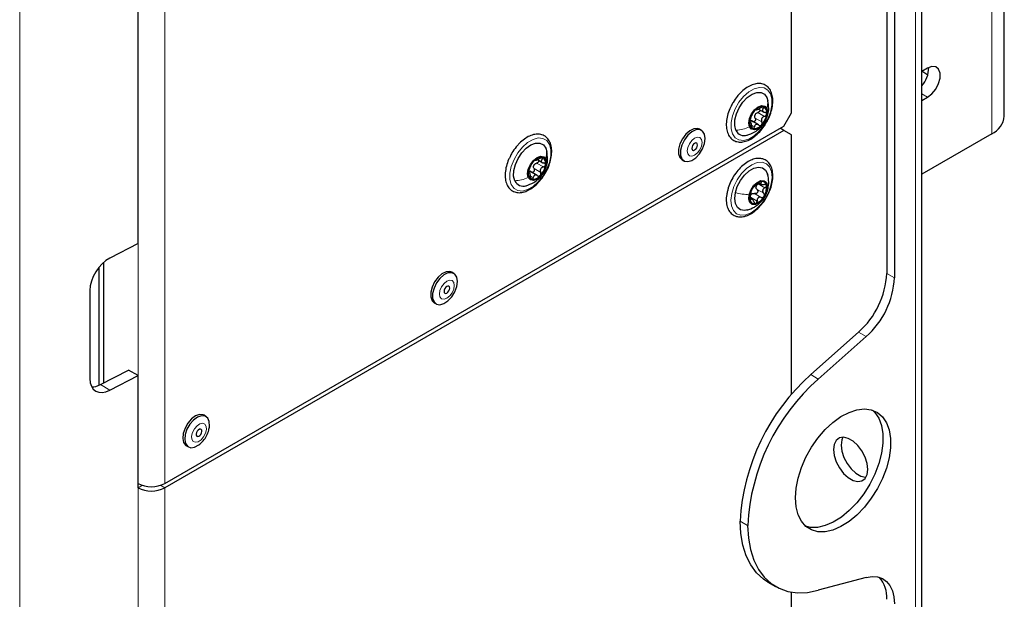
# Paper-space layout 'Blatt4' of a CAD drawing. Header units: millimetres. Extents: x 5 to 418, y 2 to 292.
# Tile 12 of 102: x 144 to 175, y 133 to 151. Entities that reach past the tile are written whole.
import ezdxf

# ---------------------------------------------------------------- set-up
doc = ezdxf.new("R2010")
doc.units = ezdxf.units.MM

psp = doc.layouts.new('Blatt4')

# ---------------------------------------------------------------- linework, layer by layer
at = {"color": 7, "linetype": 'Continuous', "lineweight": 25}
for p, q in [((172.01, 98.87), (172.01, 228.836)), ((170.931, 200.832), (170.931, 143.545)), ((171.167, 200.696), (171.167, 143.409)), ((167.985, 148.508), (167.985, 196.956)), ((147.785, 144.468), (147.785, 189.039)), ((174.562, 148.405), (174.562, 164.736)), ((172.192, 149.889), (172.01, 149.784)), ((172.01, 149.802), (172.168, 149.698)), ((172.168, 149.698), (172.198, 149.681)), ((167.227, 148.98), (167.256, 148.881)), ((172.01, 148.886), (172.192, 148.991)), ((166.963, 148.626), (167.13, 148.53)), ((166.737, 148.204), (166.69, 148.231)), ((166.962, 148.134), (166.734, 148.266)), ((167.749, 148.1), (167.985, 148.508)), ((148.61, 137.051), (167.749, 148.1)), ((167.749, 147.964), (148.61, 136.915)), ((165.204, 147.966), (165.145, 148)), ((167.749, 147.964), (167.631, 148.032)), ((167.985, 147.828), (167.749, 147.964)), ((167.985, 139.806), (167.985, 147.828)), ((174.172, 147.861), (172.01, 146.613)), ((160.391, 147.415), (160.421, 147.317)), ((160.128, 147.062), (160.295, 146.965)), ((164.601, 147.058), (164.66, 147.024)), ((160.127, 146.57), (159.899, 146.701)), ((159.902, 146.64), (159.855, 146.667)), ((166.965, 146.347), (167.05, 146.298)), ((166.772, 145.835), (166.696, 145.879)), ((147.785, 144.468), (146.917, 144.017)), ((146.583, 140.085), (146.583, 143.736)), ((146.724, 140.158), (146.724, 143.883)), ((157.544, 143.544), (157.485, 143.578)), ((146.297, 143.014), (146.297, 140.292)), ((156.941, 142.635), (157, 142.601)), ((168.577, 140.413), (170.057, 141.726)), ((168.813, 140.277), (170.293, 141.59)), ((146.622, 140.104), (147.49, 140.556)), ((146.917, 139.934), (147.785, 140.386)), ((147.785, 140.386), (147.49, 140.556)), ((147.785, 136.915), (147.785, 140.386)), ((149.884, 139.122), (149.825, 139.156)), ((149.281, 138.213), (149.34, 138.179)), ((167.257, 134), (167.493, 133.864)), ((170.293, 134.142), (168.813, 133.746)), ((167.985, 117.684), (167.985, 133.69))]:
    psp.add_line(p, q, dxfattribs=at)
at = {"color": 7, "linetype": 'Continuous', "lineweight": 18}
for p, q in [((171.815, 228.564), (171.815, 98.598)), ((144.127, 186.928), (144.127, 116.71)), ((147.785, 137.051), (147.785, 186.044)), ((148.61, 186.044), (148.61, 137.051)), ((174.172, 147.861), (174.172, 164.192)), ((172.192, 148.991), (172.01, 149.096)), ((167.048, 148.675), (167.111, 148.639)), ((166.86, 148.346), (167.067, 148.227)), ((166.943, 148.518), (167.149, 148.398)), ((166.691, 148.217), (166.704, 148.21)), ((166.766, 148.111), (166.837, 148.07)), ((160.212, 147.111), (160.276, 147.074)), ((160.025, 146.782), (160.231, 146.663)), ((160.107, 146.953), (160.314, 146.834)), ((159.856, 146.653), (159.869, 146.645)), ((159.931, 146.547), (160.002, 146.506)), ((166.92, 146.138), (167.126, 146.019)), ((166.957, 146.309), (167.164, 146.19)), ((167.032, 146.358), (167.046, 146.35)), ((167.256, 146.169), (167.234, 146.109)), ((166.694, 145.835), (166.728, 145.815)), ((166.714, 145.9), (166.92, 145.781)), ((166.845, 146.012), (167.051, 145.893)), ((170.931, 143.545), (171.167, 143.409)), ((170.293, 141.59), (170.057, 141.726)), ((168.577, 140.413), (168.813, 140.277)), ((146.622, 140.104), (146.917, 139.934)), ((147.92, 136.993), (147.785, 136.915)), ((148.475, 136.993), (148.61, 136.915)), ((147.785, 118.407), (147.785, 136.915)), ((148.61, 118.407), (148.61, 136.915)), ((166.629, 135.751), (166.394, 135.887))]:
    psp.add_line(p, q, dxfattribs=at)
at = {"color": 7, "linetype": 'Continuous', "lineweight": 25, "flags": 128}
for points in [[(172.192, 148.991), (172.325, 149.095), (172.442, 149.24), (172.529, 149.41), (172.575, 149.583), (172.575, 149.739), (172.529, 149.859), (172.442, 149.928), (172.325, 149.939), (172.192, 149.889)], [(166.268, 147.969), (166.232, 148.113), (166.237, 148.287), (166.284, 148.475), (166.368, 148.664), (166.483, 148.837), (166.619, 148.981), (166.766, 149.084), (166.911, 149.137), (167.043, 149.137), (167.151, 149.083), (167.227, 148.98)], [(166.684, 148.071), (166.662, 148.187), (166.684, 148.329), (166.747, 148.475), (166.842, 148.602), (166.954, 148.692), (167.065, 148.731), (167.16, 148.713), (167.223, 148.64)], [(167.223, 148.64), (167.245, 148.524), (167.223, 148.382), (167.16, 148.236), (167.065, 148.108), (166.953, 148.018), (166.842, 147.98), (166.747, 147.998), (166.684, 148.071)], [(165.145, 148), (165.084, 148.022), (164.968, 148.014), (164.842, 147.953), (164.719, 147.847), (164.613, 147.705), (164.535, 147.545), (164.494, 147.383), (164.494, 147.237), (164.535, 147.122), (164.601, 147.058)], [(165.317, 147.717), (165.296, 147.849), (165.236, 147.943), (165.143, 147.988), (165.027, 147.98), (164.901, 147.919), (164.778, 147.812), (164.672, 147.671), (164.594, 147.511), (164.553, 147.349), (164.553, 147.203), (164.594, 147.088), (164.672, 147.017), (164.778, 146.999), (164.901, 147.034), (165.027, 147.119), (165.143, 147.244), (165.236, 147.397), (165.296, 147.561), (165.317, 147.717)], [(159.433, 146.405), (159.396, 146.549), (159.402, 146.722), (159.448, 146.911), (159.533, 147.1), (159.648, 147.273), (159.784, 147.417), (159.931, 147.519), (160.076, 147.573), (160.208, 147.573), (160.316, 147.519), (160.391, 147.415)], [(165.08, 147.512), (165.073, 147.547), (165.054, 147.569), (165.025, 147.575), (164.991, 147.563), (164.957, 147.536), (164.929, 147.497), (164.91, 147.453), (164.903, 147.41), (164.91, 147.375), (164.929, 147.353), (164.957, 147.347), (164.991, 147.359), (165.025, 147.386), (165.054, 147.425), (165.073, 147.469), (165.08, 147.512)], [(159.849, 146.507), (159.826, 146.623), (159.849, 146.765), (159.912, 146.91), (160.007, 147.038), (160.118, 147.128), (160.23, 147.167), (160.325, 147.148), (160.388, 147.075)], [(160.388, 147.075), (160.41, 146.959), (160.388, 146.817), (160.324, 146.672), (160.23, 146.544), (160.118, 146.454), (160.006, 146.415), (159.912, 146.434), (159.849, 146.507)], [(166.249, 146.041), (166.31, 146.231), (166.407, 146.416), (166.531, 146.58), (166.672, 146.71), (166.82, 146.796), (166.962, 146.83), (167.086, 146.81), (167.183, 146.737), (167.244, 146.618), (167.249, 146.602)], [(166.673, 145.974), (166.726, 146.121), (166.813, 146.256), (166.922, 146.358), (167.035, 146.412), (167.136, 146.41), (167.209, 146.352), (167.243, 146.246), (167.234, 146.109)], [(167.234, 146.109), (167.181, 145.963), (167.094, 145.828), (166.985, 145.725), (166.872, 145.671), (166.771, 145.674), (166.698, 145.732), (166.664, 145.838), (166.673, 145.974)], [(166.61, 145.504), (166.533, 145.492), (166.409, 145.512), (166.312, 145.585), (166.25, 145.704), (166.229, 145.86), (166.249, 146.041)], [(157.485, 143.578), (157.424, 143.6), (157.308, 143.592), (157.181, 143.531), (157.059, 143.424), (156.952, 143.283), (156.875, 143.123), (156.834, 142.961), (156.834, 142.814), (156.875, 142.7), (156.941, 142.635)], [(157.657, 143.295), (157.636, 143.427), (157.576, 143.521), (157.482, 143.566), (157.366, 143.558), (157.24, 143.497), (157.117, 143.39), (157.011, 143.249), (156.934, 143.089), (156.892, 142.927), (156.892, 142.78), (156.934, 142.666), (157.011, 142.595), (157.117, 142.576), (157.24, 142.611), (157.366, 142.696), (157.482, 142.822), (157.576, 142.975), (157.636, 143.138), (157.657, 143.295)], [(157.419, 143.09), (157.413, 143.125), (157.393, 143.147), (157.365, 143.152), (157.331, 143.141), (157.297, 143.113), (157.268, 143.075), (157.249, 143.03), (157.243, 142.988), (157.249, 142.952), (157.268, 142.93), (157.297, 142.925), (157.331, 142.937), (157.365, 142.964), (157.393, 143.002), (157.413, 143.047), (157.419, 143.09)], [(149.825, 139.156), (149.8, 139.168), (149.69, 139.179), (149.566, 139.136), (149.441, 139.045), (149.327, 138.914), (149.238, 138.759), (149.183, 138.595), (149.168, 138.441), (149.195, 138.314), (149.261, 138.226), (149.281, 138.213)], [(149.994, 138.819), (149.988, 138.961), (149.941, 139.07), (149.858, 139.134), (149.749, 139.145), (149.625, 139.102), (149.5, 139.011), (149.386, 138.88), (149.297, 138.725), (149.242, 138.561), (149.227, 138.407), (149.254, 138.28), (149.32, 138.192), (149.417, 138.155), (149.535, 138.171), (149.662, 138.239), (149.695, 138.264)], [(168.103, 136.601), (168.124, 136.901), (168.187, 137.217), (168.29, 137.539), (168.43, 137.859), (168.602, 138.167), (168.803, 138.454), (169.026, 138.713), (169.265, 138.935), (169.513, 139.115), (169.763, 139.247), (170.007, 139.327), (170.239, 139.354), (170.452, 139.325), (170.639, 139.243), (170.796, 139.109), (170.918, 138.927), (171.001, 138.703), (171.044, 138.443), (171.044, 138.155), (171.001, 137.846), (170.918, 137.526), (170.796, 137.204), (170.639, 136.889), (170.452, 136.59), (170.239, 136.316), (170.007, 136.074), (169.763, 135.872), (169.513, 135.716), (169.265, 135.61), (169.026, 135.556), (168.803, 135.557), (168.602, 135.613), (168.43, 135.721), (168.29, 135.88), (168.187, 136.083), (168.124, 136.326), (168.103, 136.601)], [(170.493, 139.312), (170.56, 139.245), (170.682, 139.063), (170.766, 138.839), (170.808, 138.579), (170.808, 138.291), (170.766, 137.982), (170.682, 137.662), (170.56, 137.34), (170.404, 137.025), (170.216, 136.726), (170.003, 136.452), (169.771, 136.21), (169.527, 136.008), (169.277, 135.852), (169.03, 135.746), (168.791, 135.692), (168.568, 135.693), (168.423, 135.727)], [(149.758, 138.655), (149.756, 138.693), (149.74, 138.72), (149.714, 138.73), (149.681, 138.724), (149.647, 138.701), (149.616, 138.665), (149.594, 138.622), (149.583, 138.578), (149.586, 138.54), (149.601, 138.513), (149.627, 138.502), (149.66, 138.509), (149.695, 138.532), (149.725, 138.568), (149.748, 138.611), (149.758, 138.655)], [(170.342, 137.485), (170.32, 137.67), (170.258, 137.865), (170.159, 138.054), (170.032, 138.221), (169.887, 138.354), (169.736, 138.441), (169.591, 138.476), (169.464, 138.455), (169.365, 138.38), (169.303, 138.258), (169.281, 138.098), (169.303, 137.913), (169.365, 137.718), (169.464, 137.529), (169.591, 137.362), (169.736, 137.229), (169.887, 137.142), (170.032, 137.107), (170.159, 137.128), (170.258, 137.203), (170.32, 137.325), (170.342, 137.485)], [(169.573, 138.476), (169.538, 138.394), (169.517, 138.234), (169.538, 138.049), (169.601, 137.854), (169.7, 137.665), (169.827, 137.498), (169.972, 137.365), (170.123, 137.278), (170.267, 137.243), (170.285, 137.243)], [(167.257, 134), (167.119, 134.091), (166.905, 134.287), (166.726, 134.529), (166.584, 134.814), (166.48, 135.139), (166.416, 135.498), (166.394, 135.887)], [(166.629, 135.751), (166.652, 135.362), (166.716, 135.003), (166.82, 134.678), (166.962, 134.393), (167.141, 134.15), (167.354, 133.955), (167.599, 133.808), (167.871, 133.713), (168.167, 133.671), (168.482, 133.682), (168.813, 133.746)], [(170.293, 134.142), (170.475, 134.172), (170.643, 134.161), (170.794, 134.11), (170.923, 134.02), (171.028, 133.893), (171.104, 133.733), (171.151, 133.544), (171.167, 133.332)]]:
    psp.add_lwpolyline(points, dxfattribs=at)
at = {"color": 7, "linetype": 'Continuous', "lineweight": 18, "flags": 128}
for points in [[(167.335, 149.095), (167.378, 148.934), (167.378, 148.742), (167.335, 148.532), (167.252, 148.318), (167.134, 148.114), (166.99, 147.936), (166.83, 147.793), (166.664, 147.698), (166.503, 147.655), (166.359, 147.668), (166.242, 147.736), (166.159, 147.854), (166.116, 148.015), (166.116, 148.207), (166.16, 148.417), (166.243, 148.631), (166.36, 148.835), (166.504, 149.013), (166.665, 149.156), (166.831, 149.251), (166.991, 149.294), (167.135, 149.281), (167.252, 149.213), (167.335, 149.095)], [(160.5, 147.53), (160.543, 147.37), (160.543, 147.178), (160.5, 146.968), (160.416, 146.753), (160.299, 146.55), (160.155, 146.371), (159.994, 146.229), (159.828, 146.133), (159.668, 146.091), (159.524, 146.104), (159.407, 146.172), (159.324, 146.29), (159.281, 146.451), (159.281, 146.642), (159.324, 146.853), (159.407, 147.067), (159.525, 147.27), (159.669, 147.449), (159.829, 147.591), (159.996, 147.687), (160.156, 147.73), (160.3, 147.717), (160.417, 147.649), (160.5, 147.53)], [(165.22, 147.593), (165.203, 147.684), (165.153, 147.741), (165.079, 147.756), (164.991, 147.725), (164.904, 147.654), (164.829, 147.554), (164.78, 147.44), (164.762, 147.329), (164.78, 147.238), (164.829, 147.18), (164.904, 147.166), (164.991, 147.196), (165.079, 147.267), (165.153, 147.367), (165.203, 147.482), (165.22, 147.593)], [(166.136, 146.014), (166.203, 146.228), (166.307, 146.438), (166.441, 146.628), (166.596, 146.787), (166.761, 146.904), (166.925, 146.969), (167.077, 146.98), (167.207, 146.935), (167.305, 146.837), (167.365, 146.693), (167.384, 146.512), (167.358, 146.308), (167.291, 146.094), (167.187, 145.884), (167.054, 145.694), (166.899, 145.535), (166.734, 145.418), (166.569, 145.353), (166.417, 145.342), (166.288, 145.387), (166.189, 145.485), (166.129, 145.629), (166.111, 145.809), (166.136, 146.014)], [(157.56, 143.171), (157.542, 143.262), (157.493, 143.319), (157.419, 143.333), (157.331, 143.303), (157.243, 143.232), (157.169, 143.132), (157.119, 143.018), (157.102, 142.906), (157.119, 142.815), (157.169, 142.758), (157.243, 142.744), (157.331, 142.774), (157.419, 142.845), (157.493, 142.945), (157.542, 143.06), (157.56, 143.171)], [(149.898, 138.717), (149.891, 138.815), (149.85, 138.884), (149.782, 138.912), (149.697, 138.894), (149.608, 138.835), (149.529, 138.742), (149.471, 138.63), (149.443, 138.516), (149.45, 138.417), (149.491, 138.349), (149.559, 138.321), (149.644, 138.338), (149.733, 138.398), (149.812, 138.491), (149.87, 138.603), (149.898, 138.717)]]:
    psp.add_lwpolyline(points, dxfattribs=at)
at = {"color": 7, "linetype": 'Continuous', "lineweight": 25}
for centre, radius, start, end in [((171.401, 149.897), 0.825, 317.5937, 0.7237), ((167.291, 148.162), 0.606, 136.3861, 172.2473), ((167.079, 148.412), 0.282, 82.6058, 143.3675), ((167.031, 148.518), 0.193, 344.5516, 63.9914), ((166.876, 148.193), 0.193, 164.5516, 243.9914), ((167.057, 148.355), 0.222, 147.6147, 161.0187), ((166.616, 148.549), 0.606, 316.3861, 352.2473), ((173.895, 148.472), 0.671, 294.3747, 354.3052), ((166.524, 148.085), 0.281, 204.3674, 288.8197), ((166.828, 148.299), 0.282, 262.6058, 323.3675), ((160.455, 146.598), 0.606, 136.3861, 172.2473), ((160.243, 146.847), 0.282, 82.6058, 143.3675), ((160.195, 146.954), 0.193, 344.5516, 63.9914), ((160.222, 146.791), 0.222, 147.6147, 161.0187), ((159.781, 146.984), 0.606, 316.3861, 352.2473), ((159.689, 146.521), 0.281, 204.3674, 288.8197), ((160.041, 146.628), 0.193, 164.5516, 243.9914), ((159.993, 146.735), 0.282, 262.6058, 323.3675), ((167.172, 145.892), 0.481, 146.5924, 188.5818), ((167.178, 145.943), 0.461, 109.0688, 152.3362), ((167.061, 146.192), 0.176, 159.7488, 175.4254), ((167.069, 146.241), 0.144, 8.9687, 106.7495), ((166.735, 146.192), 0.481, 326.5924, 8.5818), ((166.838, 145.843), 0.144, 188.9687, 286.7495), ((166.86, 145.869), 0.168, 122.6259, 138.7791), ((166.729, 146.141), 0.461, 289.0688, 332.3362), ((168.322, 143.678), 2.612, 311.6284, 357.0654), ((168.558, 143.542), 2.612, 311.6284, 357.0654), ((172.938, 135.52), 6.554, 131.7027, 176.7905), ((173.112, 135.414), 6.491, 131.4705, 177.0228), ((148.197, 137.847), 0.897, 242.6097, 297.3903), ((148.197, 137.711), 0.897, 242.6097, 297.3903), ((170.007, 133.529), 0.926, 356.2339, 41.9828)]:
    psp.add_arc(centre, radius, start, end, dxfattribs=at)
for centre, start_param, end_param in [((146.917, 143.337), 0.814387, 2.385183), ((146.917, 140.615), 2.385183, 3.955979), ((146.622, 140.785), 3.513244, 3.955979)]:
    psp.add_ellipse(centre, major_axis=(0.451, 0.701), ratio=0.606761, start_param=start_param, end_param=end_param, dxfattribs=at)
for points, knots in [([(167.195, 148.189), (167.217, 148.224), (167.278, 148.323), (167.348, 148.502), (167.401, 148.712), (167.414, 148.912), (167.387, 149.093), (167.318, 149.244), (167.21, 149.353), (167.074, 149.411), (166.924, 149.419), (166.765, 149.38), (166.601, 149.295), (166.473, 149.195), (166.404, 149.124), (166.385, 149.105)], [0, 0, 0, 0, 0.045948, 0.131051, 0.216414, 0.302297, 0.388856, 0.475346, 0.559282, 0.63942, 0.718319, 0.799073, 0.882842, 0.968079, 1, 1, 1, 1]), ([(166.385, 149.105), (166.359, 149.076), (166.285, 148.993), (166.191, 148.862), (166.139, 148.755), (166.12, 148.716)], [0, 0, 0, 0, 0.2506649, 0.7255, 1, 1, 1, 1]), ([(167.222, 148.379), (167.233, 148.403), (167.272, 148.486), (167.289, 148.662), (167.267, 148.808), (167.255, 148.889)], [0, 0, 0, 0, 0.1520892, 0.5261572, 1, 1, 1, 1]), ([(166.12, 148.716), (166.105, 148.687), (166.054, 148.592), (166.001, 148.42), (165.965, 148.214), (165.97, 148.021), (166.016, 147.852), (166.103, 147.718), (166.226, 147.632), (166.369, 147.597), (166.523, 147.61), (166.685, 147.67), (166.849, 147.774), (167.005, 147.92), (167.124, 148.062), (167.178, 148.158), (167.195, 148.189)], [0, 0, 0, 0, 0.033183, 0.111886, 0.190935, 0.270557, 0.350725, 0.429896, 0.505764, 0.57897, 0.652267, 0.728204, 0.806417, 0.88524, 0.963903, 1, 1, 1, 1]), ([(166.852, 148.58), (166.846, 148.574), (166.835, 148.561), (166.819, 148.54), (166.807, 148.521), (166.802, 148.511), (166.8, 148.507)], [0, 0, 0, 0, 0.249991, 0.499611, 0.749127, 1, 1, 1, 1]), ([(166.895, 148.607), (166.894, 148.609), (166.893, 148.611), (166.883, 148.607), (166.869, 148.597), (166.858, 148.586), (166.852, 148.58)], [0, 0, 0, 0, 0.2498519, 0.4999015, 0.7501147, 1, 1, 1, 1]), ([(166.895, 148.607), (166.898, 148.605), (166.901, 148.601), (166.918, 148.606), (166.935, 148.613), (166.957, 148.623), (166.989, 148.639), (167.013, 148.654), (167.029, 148.664)], [0, 0, 0, 0, 0.249201, 0.3743378, 0.4989316, 0.6240084, 0.74976, 1, 1, 1, 1]), ([(167.009, 148.6), (167.009, 148.595), (167.012, 148.584), (167.004, 148.563), (166.989, 148.542), (166.968, 148.526), (166.951, 148.52), (166.943, 148.518)], [0, 0, 0, 0, 0.137543, 0.352469, 0.568525, 0.783825, 1, 1, 1, 1]), ([(167.115, 148.691), (167.109, 148.692), (167.098, 148.694), (167.075, 148.688), (167.051, 148.678), (167.037, 148.669), (167.029, 148.664)], [0, 0, 0, 0, 0.249857, 0.499466, 0.749011, 1, 1, 1, 1]), ([(167.111, 148.639), (167.101, 148.627), (167.087, 148.609), (167.082, 148.584), (167.086, 148.566), (167.097, 148.55), (167.121, 148.533), (167.146, 148.528), (167.163, 148.524)], [0, 0, 0, 0, 0.249168, 0.374303, 0.498903, 0.623987, 0.749746, 1, 1, 1, 1]), ([(167.111, 148.639), (167.116, 148.644), (167.125, 148.655), (167.13, 148.671), (167.128, 148.685), (167.119, 148.689), (167.115, 148.691)], [0, 0, 0, 0, 0.249807, 0.500055, 0.750309, 1, 1, 1, 1]), ([(167.216, 148.467), (167.216, 148.474), (167.216, 148.489), (167.204, 148.507), (167.186, 148.52), (167.17, 148.523), (167.163, 148.524)], [0, 0, 0, 0, 0.250033, 0.499632, 0.749228, 1, 1, 1, 1]), ([(166.607, 147.817), (166.691, 147.846), (166.832, 147.894), (167.014, 148.034), (167.143, 148.174), (167.187, 148.292), (167.203, 148.335)], [0, 0, 0, 0, 0.322448, 0.54333, 0.832862, 1, 1, 1, 1]), ([(166.691, 148.244), (166.69, 148.237), (166.689, 148.222), (166.692, 148.21), (166.697, 148.205), (166.702, 148.208), (166.704, 148.21)], [0, 0, 0, 0, 0.250033, 0.499632, 0.749228, 1, 1, 1, 1]), ([(166.718, 148.336), (166.715, 148.33), (166.71, 148.318), (166.701, 148.294), (166.694, 148.268), (166.692, 148.252), (166.691, 148.244)], [0, 0, 0, 0, 0.249815, 0.499908, 0.75012, 1, 1, 1, 1]), ([(166.699, 148.271), (166.71, 148.27), (166.734, 148.268), (166.755, 148.253), (166.765, 148.246)], [0, 0, 0, 0, 0.498457, 1, 1, 1, 1]), ([(166.718, 148.336), (166.724, 148.349), (166.733, 148.368), (166.747, 148.401), (166.759, 148.427), (166.771, 148.452), (166.787, 148.481), (166.795, 148.497), (166.8, 148.507)], [0, 0, 0, 0, 0.249199, 0.374336, 0.49893, 0.624007, 0.749759, 1, 1, 1, 1]), ([(166.86, 148.346), (166.864, 148.339), (166.87, 148.323), (166.871, 148.297), (166.864, 148.271), (166.85, 148.249), (166.83, 148.234), (166.807, 148.229), (166.784, 148.233), (166.772, 148.241), (166.765, 148.246)], [0, 0, 0, 0, 0.125222, 0.249483, 0.374326, 0.499063, 0.623896, 0.749388, 0.874441, 1, 1, 1, 1]), ([(166.86, 148.346), (166.855, 148.359), (166.844, 148.385), (166.846, 148.413), (166.848, 148.428)], [0, 0, 0, 0, 0.501552, 1, 1, 1, 1]), ([(166.87, 148.474), (166.881, 148.484), (166.902, 148.504), (166.929, 148.513), (166.943, 148.518)], [0, 0, 0, 0, 0.498457, 1, 1, 1, 1]), ([(167.149, 148.398), (167.131, 148.392), (167.105, 148.383), (167.077, 148.357), (167.061, 148.334), (167.053, 148.307), (167.05, 148.27), (167.06, 148.244), (167.067, 148.227)], [0, 0, 0, 0, 0.249199, 0.374336, 0.49893, 0.624007, 0.749759, 1, 1, 1, 1]), ([(167.055, 148.131), (167.06, 148.138), (167.07, 148.151), (167.077, 148.177), (167.076, 148.204), (167.07, 148.22), (167.067, 148.227)], [0, 0, 0, 0, 0.249991, 0.499611, 0.749127, 1, 1, 1, 1]), ([(167.149, 148.398), (167.157, 148.401), (167.174, 148.407), (167.195, 148.423), (167.211, 148.444), (167.215, 148.459), (167.216, 148.467)], [0, 0, 0, 0, 0.249815, 0.499908, 0.75012, 1, 1, 1, 1]), ([(166.756, 148.095), (166.754, 148.114), (166.751, 148.142), (166.742, 148.175), (166.734, 148.195), (166.727, 148.209), (166.716, 148.218), (166.709, 148.213), (166.704, 148.21)], [0, 0, 0, 0, 0.249168, 0.374303, 0.498903, 0.623987, 0.749746, 1, 1, 1, 1]), ([(166.756, 148.095), (166.757, 148.087), (166.758, 148.069), (166.766, 148.046), (166.777, 148.027), (166.787, 148.022), (166.792, 148.019)], [0, 0, 0, 0, 0.249807, 0.500055, 0.750309, 1, 1, 1, 1]), ([(166.792, 148.019), (166.797, 148.019), (166.807, 148.018), (166.821, 148.029), (166.832, 148.046), (166.836, 148.062), (166.837, 148.07)], [0, 0, 0, 0, 0.249857, 0.499466, 0.749011, 1, 1, 1, 1]), ([(166.971, 148.127), (166.957, 148.136), (166.937, 148.15), (166.906, 148.153), (166.885, 148.148), (166.867, 148.136), (166.848, 148.112), (166.842, 148.087), (166.837, 148.07)], [0, 0, 0, 0, 0.249201, 0.374338, 0.498932, 0.624008, 0.74976, 1, 1, 1, 1]), ([(166.971, 148.127), (166.978, 148.122), (166.991, 148.114), (167.013, 148.11), (167.036, 148.115), (167.048, 148.126), (167.055, 148.131)], [0, 0, 0, 0, 0.249852, 0.499902, 0.750115, 1, 1, 1, 1]), ([(160.36, 146.624), (160.381, 146.659), (160.443, 146.759), (160.513, 146.938), (160.566, 147.147), (160.579, 147.348), (160.552, 147.529), (160.482, 147.679), (160.374, 147.788), (160.238, 147.846), (160.088, 147.854), (159.929, 147.815), (159.766, 147.73), (159.638, 147.63), (159.568, 147.56), (159.55, 147.54)], [0, 0, 0, 0, 0.045948, 0.131051, 0.216414, 0.302297, 0.388856, 0.475346, 0.559282, 0.63942, 0.718319, 0.799073, 0.882842, 0.968079, 1, 1, 1, 1]), ([(159.55, 147.54), (159.524, 147.512), (159.449, 147.429), (159.355, 147.298), (159.304, 147.191), (159.285, 147.151)], [0, 0, 0, 0, 0.2506649, 0.7255, 1, 1, 1, 1]), ([(160.386, 146.815), (160.397, 146.839), (160.436, 146.922), (160.453, 147.098), (160.432, 147.244), (160.42, 147.325)], [0, 0, 0, 0, 0.152089, 0.526157, 1, 1, 1, 1]), ([(159.285, 147.151), (159.27, 147.123), (159.219, 147.028), (159.166, 146.856), (159.129, 146.649), (159.134, 146.456), (159.18, 146.287), (159.268, 146.154), (159.39, 146.067), (159.534, 146.032), (159.688, 146.046), (159.85, 146.106), (160.014, 146.21), (160.169, 146.355), (160.288, 146.497), (160.343, 146.594), (160.36, 146.624)], [0, 0, 0, 0, 0.033183, 0.111886, 0.190935, 0.270557, 0.350725, 0.429896, 0.505764, 0.57897, 0.652267, 0.728204, 0.806417, 0.88524, 0.963903, 1, 1, 1, 1]), ([(160.017, 147.016), (160.011, 147.009), (159.999, 146.996), (159.984, 146.975), (159.972, 146.956), (159.967, 146.947), (159.965, 146.942)], [0, 0, 0, 0, 0.249991, 0.499611, 0.749127, 1, 1, 1, 1]), ([(160.06, 147.043), (160.059, 147.044), (160.057, 147.046), (160.048, 147.043), (160.034, 147.033), (160.023, 147.021), (160.017, 147.016)], [0, 0, 0, 0, 0.249852, 0.499902, 0.750115, 1, 1, 1, 1]), ([(160.06, 147.043), (160.062, 147.041), (160.065, 147.037), (160.082, 147.042), (160.1, 147.048), (160.121, 147.058), (160.154, 147.074), (160.178, 147.09), (160.194, 147.1)], [0, 0, 0, 0, 0.249201, 0.374338, 0.498932, 0.624008, 0.74976, 1, 1, 1, 1]), ([(160.173, 147.036), (160.174, 147.031), (160.176, 147.019), (160.169, 146.999), (160.154, 146.978), (160.132, 146.962), (160.116, 146.956), (160.107, 146.953)], [0, 0, 0, 0, 0.137543, 0.352469, 0.568525, 0.783825, 1, 1, 1, 1]), ([(160.28, 147.127), (160.274, 147.128), (160.263, 147.13), (160.24, 147.124), (160.216, 147.114), (160.201, 147.104), (160.194, 147.1)], [0, 0, 0, 0, 0.249857, 0.499466, 0.749011, 1, 1, 1, 1]), ([(160.276, 147.074), (160.266, 147.062), (160.252, 147.044), (160.247, 147.02), (160.25, 147.002), (160.262, 146.986), (160.285, 146.969), (160.311, 146.963), (160.327, 146.96)], [0, 0, 0, 0, 0.249168, 0.374303, 0.498903, 0.623987, 0.749746, 1, 1, 1, 1]), ([(160.276, 147.074), (160.28, 147.08), (160.289, 147.091), (160.295, 147.107), (160.292, 147.121), (160.284, 147.125), (160.28, 147.127)], [0, 0, 0, 0, 0.249807, 0.500055, 0.750309, 1, 1, 1, 1]), ([(167.226, 145.925), (167.258, 145.985), (167.324, 146.114), (167.385, 146.319), (167.414, 146.523), (167.402, 146.713), (167.351, 146.871), (167.262, 146.995), (167.142, 147.076), (166.998, 147.107), (166.843, 147.091), (166.681, 147.028), (166.517, 146.921), (166.362, 146.774), (166.222, 146.596), (166.109, 146.398), (166.034, 146.225), (166.013, 146.123), (166.006, 146.091)], [0, 0, 0, 0, 0.059514, 0.125829, 0.192472, 0.259618, 0.327115, 0.386806, 0.450331, 0.511935, 0.573759, 0.637867, 0.703809, 0.770188, 0.836426, 0.902574, 0.968798, 1, 1, 1, 1]), ([(159.771, 146.253), (159.855, 146.281), (159.997, 146.33), (160.179, 146.469), (160.307, 146.609), (160.351, 146.727), (160.367, 146.77)], [0, 0, 0, 0, 0.3224482, 0.5433304, 0.8328618, 1, 1, 1, 1]), ([(159.882, 146.771), (159.88, 146.765), (159.874, 146.753), (159.866, 146.73), (159.859, 146.704), (159.856, 146.688), (159.855, 146.68)], [0, 0, 0, 0, 0.249815, 0.499908, 0.75012, 1, 1, 1, 1]), ([(159.864, 146.706), (159.875, 146.705), (159.898, 146.704), (159.919, 146.689), (159.93, 146.681)], [0, 0, 0, 0, 0.498457, 1, 1, 1, 1]), ([(159.882, 146.771), (159.888, 146.784), (159.897, 146.804), (159.912, 146.837), (159.924, 146.863), (159.936, 146.887), (159.952, 146.917), (159.959, 146.932), (159.965, 146.942)], [0, 0, 0, 0, 0.249199, 0.374336, 0.49893, 0.624007, 0.749759, 1, 1, 1, 1]), ([(160.025, 146.782), (160.028, 146.774), (160.035, 146.759), (160.035, 146.732), (160.029, 146.706), (160.014, 146.684), (159.994, 146.67), (159.972, 146.665), (159.949, 146.668), (159.936, 146.677), (159.93, 146.681)], [0, 0, 0, 0, 0.125222, 0.249483, 0.374326, 0.499063, 0.623896, 0.749388, 0.874441, 1, 1, 1, 1]), ([(160.025, 146.782), (160.02, 146.795), (160.009, 146.82), (160.011, 146.849), (160.012, 146.863)], [0, 0, 0, 0, 0.501552, 1, 1, 1, 1]), ([(160.035, 146.91), (160.045, 146.92), (160.066, 146.94), (160.094, 146.949), (160.107, 146.953)], [0, 0, 0, 0, 0.498457, 1, 1, 1, 1]), ([(160.314, 146.834), (160.296, 146.828), (160.269, 146.818), (160.241, 146.793), (160.226, 146.769), (160.217, 146.743), (160.215, 146.705), (160.225, 146.68), (160.231, 146.663)], [0, 0, 0, 0, 0.2491995, 0.3743362, 0.4989302, 0.6240074, 0.7497593, 1, 1, 1, 1]), ([(160.314, 146.834), (160.322, 146.837), (160.338, 146.842), (160.36, 146.859), (160.376, 146.879), (160.379, 146.895), (160.381, 146.903)], [0, 0, 0, 0, 0.249815, 0.499908, 0.75012, 1, 1, 1, 1]), ([(160.381, 146.903), (160.381, 146.91), (160.381, 146.925), (160.369, 146.943), (160.351, 146.955), (160.335, 146.958), (160.327, 146.96)], [0, 0, 0, 0, 0.250033, 0.499632, 0.749228, 1, 1, 1, 1]), ([(159.855, 146.68), (159.855, 146.672), (159.854, 146.658), (159.857, 146.645), (159.862, 146.64), (159.866, 146.644), (159.869, 146.645)], [0, 0, 0, 0, 0.250033, 0.499632, 0.749228, 1, 1, 1, 1]), ([(159.92, 146.531), (159.918, 146.55), (159.915, 146.578), (159.906, 146.61), (159.899, 146.631), (159.891, 146.644), (159.881, 146.654), (159.874, 146.649), (159.869, 146.645)], [0, 0, 0, 0, 0.249168, 0.374303, 0.498903, 0.623987, 0.749746, 1, 1, 1, 1]), ([(159.92, 146.531), (159.921, 146.522), (159.923, 146.505), (159.931, 146.481), (159.942, 146.463), (159.952, 146.457), (159.957, 146.455)], [0, 0, 0, 0, 0.249807, 0.500055, 0.750309, 1, 1, 1, 1]), ([(159.957, 146.455), (159.962, 146.454), (159.972, 146.453), (159.986, 146.464), (159.996, 146.482), (160, 146.498), (160.002, 146.506)], [0, 0, 0, 0, 0.2498571, 0.4994664, 0.7490114, 1, 1, 1, 1]), ([(160.136, 146.562), (160.122, 146.572), (160.101, 146.585), (160.071, 146.588), (160.05, 146.584), (160.032, 146.572), (160.013, 146.548), (160.006, 146.523), (160.002, 146.506)], [0, 0, 0, 0, 0.249201, 0.374338, 0.498932, 0.624008, 0.74976, 1, 1, 1, 1]), ([(160.136, 146.562), (160.142, 146.558), (160.155, 146.549), (160.178, 146.546), (160.201, 146.55), (160.213, 146.561), (160.219, 146.566)], [0, 0, 0, 0, 0.2498519, 0.4999015, 0.7501147, 1, 1, 1, 1]), ([(160.219, 146.566), (160.225, 146.573), (160.235, 146.587), (160.241, 146.613), (160.241, 146.64), (160.234, 146.655), (160.231, 146.663)], [0, 0, 0, 0, 0.249991, 0.499611, 0.749127, 1, 1, 1, 1]), ([(167.26, 146.168), (167.271, 146.234), (167.294, 146.381), (167.264, 146.529), (167.247, 146.61)], [0, 0, 0, 0, 0.454615, 1, 1, 1, 1]), ([(166.006, 146.091), (165.997, 146.054), (165.969, 145.947), (165.964, 145.779), (165.993, 145.6), (166.065, 145.451), (166.175, 145.345), (166.312, 145.291), (166.434, 145.286), (166.507, 145.301), (166.53, 145.306)], [0, 0, 0, 0, 0.07785, 0.225559, 0.374429, 0.52298, 0.666849, 0.80431, 0.939963, 1, 1, 1, 1]), ([(166.607, 145.503), (166.685, 145.53), (166.817, 145.574), (166.996, 145.702), (167.122, 145.844), (167.217, 146.013), (167.246, 146.116), (167.26, 146.168)], [0, 0, 0, 0, 0.2521, 0.420892, 0.662787, 0.829601, 1, 1, 1, 1]), ([(166.77, 146.157), (166.766, 146.149), (166.757, 146.134), (166.748, 146.113), (166.742, 146.097), (166.741, 146.091), (166.741, 146.088)], [0, 0, 0, 0, 0.250033, 0.499632, 0.749228, 1, 1, 1, 1]), ([(166.815, 146.214), (166.813, 146.212), (166.809, 146.209), (166.798, 146.197), (166.784, 146.18), (166.775, 146.165), (166.77, 146.157)], [0, 0, 0, 0, 0.249815, 0.499908, 0.75012, 1, 1, 1, 1]), ([(166.815, 146.214), (166.82, 146.217), (166.828, 146.222), (166.847, 146.239), (166.865, 146.254), (166.885, 146.272), (166.914, 146.296), (166.934, 146.315), (166.947, 146.327)], [0, 0, 0, 0, 0.249199, 0.374336, 0.49893, 0.624007, 0.749759, 1, 1, 1, 1]), ([(166.92, 146.138), (166.925, 146.132), (166.935, 146.12), (166.942, 146.096), (166.942, 146.07), (166.932, 146.045), (166.915, 146.025), (166.893, 146.012), (166.868, 146.007), (166.853, 146.011), (166.845, 146.012)], [0, 0, 0, 0, 0.125193, 0.249438, 0.374279, 0.499024, 0.623869, 0.749369, 0.87443, 1, 1, 1, 1]), ([(166.92, 146.138), (166.911, 146.148), (166.893, 146.167), (166.888, 146.193), (166.886, 146.206)], [0, 0, 0, 0, 0.50155, 1, 1, 1, 1]), ([(166.896, 146.253), (166.904, 146.264), (166.92, 146.287), (166.945, 146.302), (166.957, 146.309)], [0, 0, 0, 0, 0.498459, 1, 1, 1, 1]), ([(167.028, 146.379), (167.021, 146.377), (167.008, 146.372), (166.986, 146.359), (166.964, 146.343), (166.952, 146.332), (166.947, 146.327)], [0, 0, 0, 0, 0.249991, 0.499611, 0.749127, 1, 1, 1, 1]), ([(167.046, 146.35), (167.048, 146.355), (167.053, 146.365), (167.052, 146.375), (167.044, 146.381), (167.033, 146.379), (167.028, 146.379)], [0, 0, 0, 0, 0.249852, 0.499902, 0.750115, 1, 1, 1, 1]), ([(167.046, 146.35), (167.04, 146.34), (167.033, 146.325), (167.037, 146.309), (167.047, 146.298), (167.065, 146.291), (167.094, 146.286), (167.121, 146.29), (167.139, 146.292)], [0, 0, 0, 0, 0.249201, 0.3743378, 0.4989316, 0.6240084, 0.74976, 1, 1, 1, 1]), ([(167.164, 146.19), (167.148, 146.18), (167.124, 146.165), (167.102, 146.136), (167.093, 146.111), (167.091, 146.085), (167.099, 146.052), (167.115, 146.032), (167.126, 146.019)], [0, 0, 0, 0, 0.249168, 0.374303, 0.498903, 0.623987, 0.749746, 1, 1, 1, 1]), ([(167.211, 146.263), (167.209, 146.269), (167.204, 146.281), (167.186, 146.291), (167.164, 146.295), (167.147, 146.293), (167.139, 146.292)], [0, 0, 0, 0, 0.2498571, 0.4994664, 0.7490114, 1, 1, 1, 1]), ([(167.164, 146.19), (167.171, 146.195), (167.186, 146.204), (167.203, 146.223), (167.213, 146.244), (167.212, 146.257), (167.211, 146.263)], [0, 0, 0, 0, 0.249807, 0.500055, 0.750309, 1, 1, 1, 1]), ([(166.53, 145.306), (166.56, 145.314), (166.645, 145.339), (166.786, 145.416), (166.948, 145.545), (167.093, 145.712), (167.188, 145.843), (167.223, 145.918), (167.226, 145.925)], [0, 0, 0, 0, 0.115926, 0.330328, 0.546554, 0.76266, 0.978317, 1, 1, 1, 1]), ([(166.703, 145.917), (166.701, 145.909), (166.697, 145.894), (166.694, 145.867), (166.692, 145.841), (166.695, 145.827), (166.696, 145.82)], [0, 0, 0, 0, 0.249807, 0.500055, 0.750309, 1, 1, 1, 1]), ([(166.696, 145.82), (166.698, 145.815), (166.701, 145.804), (166.71, 145.799), (166.719, 145.802), (166.725, 145.811), (166.728, 145.815)], [0, 0, 0, 0, 0.249857, 0.499466, 0.749011, 1, 1, 1, 1]), ([(166.703, 145.917), (166.707, 145.934), (166.714, 145.959), (166.722, 145.996), (166.727, 146.023), (166.733, 146.046), (166.739, 146.072), (166.74, 146.082), (166.741, 146.088)], [0, 0, 0, 0, 0.2491679, 0.3743031, 0.4989033, 0.6239875, 0.7497462, 1, 1, 1, 1]), ([(166.714, 145.9), (166.714, 145.914), (166.715, 145.943), (166.728, 145.967), (166.734, 145.98)], [0, 0, 0, 0, 0.501552, 1, 1, 1, 1]), ([(166.821, 145.757), (166.815, 145.774), (166.805, 145.799), (166.787, 145.823), (166.773, 145.836), (166.759, 145.84), (166.743, 145.838), (166.734, 145.824), (166.728, 145.815)], [0, 0, 0, 0, 0.249201, 0.374338, 0.498932, 0.624008, 0.74976, 1, 1, 1, 1]), ([(166.77, 146.01), (166.782, 146.014), (166.807, 146.022), (166.832, 146.016), (166.845, 146.012)], [0, 0, 0, 0, 0.498457, 1, 1, 1, 1]), ([(167.051, 145.893), (167.035, 145.897), (167.01, 145.902), (166.977, 145.893), (166.955, 145.88), (166.939, 145.86), (166.923, 145.828), (166.921, 145.799), (166.92, 145.781)], [0, 0, 0, 0, 0.249199, 0.374336, 0.49893, 0.624007, 0.749759, 1, 1, 1, 1]), ([(167.051, 145.893), (167.059, 145.892), (167.074, 145.888), (167.099, 145.893), (167.121, 145.905), (167.132, 145.92), (167.137, 145.927)], [0, 0, 0, 0, 0.249815, 0.499908, 0.75012, 1, 1, 1, 1]), ([(167.137, 145.927), (167.141, 145.935), (167.148, 145.951), (167.148, 145.977), (167.141, 146.001), (167.131, 146.013), (167.126, 146.019)], [0, 0, 0, 0, 0.250033, 0.499632, 0.749228, 1, 1, 1, 1]), ([(166.821, 145.757), (166.824, 145.749), (166.83, 145.733), (166.844, 145.715), (166.861, 145.704), (166.873, 145.705), (166.879, 145.705)], [0, 0, 0, 0, 0.249852, 0.499902, 0.750115, 1, 1, 1, 1]), ([(166.879, 145.705), (166.885, 145.708), (166.897, 145.712), (166.91, 145.731), (166.919, 145.754), (166.92, 145.772), (166.92, 145.781)], [0, 0, 0, 0, 0.2499907, 0.4996106, 0.7491271, 1, 1, 1, 1]), ([(149.697, 138.269), (149.733, 138.301), (149.813, 138.374), (149.909, 138.523), (149.973, 138.679), (149.988, 138.78), (149.994, 138.821)], [0, 0, 0, 0, 0.229164, 0.512148, 0.803377, 1, 1, 1, 1])]:
    psp.add_open_spline(points, degree=3, knots=knots, dxfattribs=at)
at = {"color": 7, "linetype": 'Continuous', "lineweight": 18}
for points in [[(167.227, 148.98), (167.238, 148.925), (167.261, 148.816), (167.236, 148.698), (167.223, 148.64)], [(166.268, 147.969), (166.338, 147.977), (166.479, 147.992), (166.616, 148.045), (166.684, 148.071)], [(160.391, 147.415), (160.403, 147.361), (160.425, 147.251), (160.4, 147.134), (160.388, 147.075)], [(159.433, 146.405), (159.503, 146.412), (159.644, 146.427), (159.78, 146.48), (159.849, 146.507)], [(166.249, 146.041), (166.321, 146.025), (166.464, 145.992), (166.604, 145.98), (166.673, 145.974)]]:
    psp.add_open_spline(points, degree=3, dxfattribs=at)

doc.saveas('drawing.dxf')
